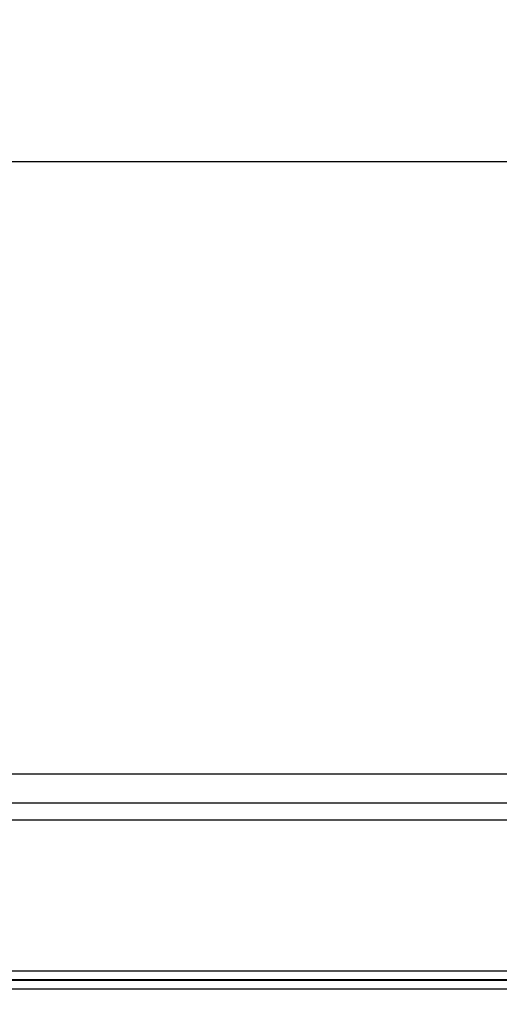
# Model space of a CAD drawing. Header units: millimetres. Extents: x 0 to 1118, y 0 to 864.
# Tile 15 of 67: x 270 to 326, y 242 to 357. Entities that reach past the tile are written whole.
import ezdxf

# ---------------------------------------------------------------- set-up
doc = ezdxf.new("R2010")
doc.units = ezdxf.units.MM
doc.layers.add('DIMENSIONS', color=140, linetype='Continuous', lineweight=25)
doc.styles.add('SLDTEXTSTYLE0', font='TXT', dxfattribs={"width": 0.75})
doc.dimstyles.new('SLDDIMSTYLE0', dxfattribs={"dimtxt": 10, "dimasz": 10, "dimexe": 0, "dimexo": 0.0625, "dimgap": 2.5, "dimtad": 0, "dimtih": 1, "dimtoh": 1, "dimdec": 1, "dimrnd": 1e-09, "dimzin": 4, "dimdsep": 46, "dimtxsty": 'SLDTEXTSTYLE0', "dimsah": 1, "dimcen": 0.09, "dimadec": 0, "dimazin": 1, "dimtfac": 1, "dimtdec": 1, "dimtofl": 0, "dimtmove": 0, "dimatfit": 3, "dimfxl": 0, "dimfrac": 2, "dimtolj": 1, "dimtzin": 12, "dimarcsym": 0})

# ---------------------------------------------------------------- blocks, each defined once
blk = doc.blocks.new('_D_10')
at = {"layer": 'DIMENSIONS'}
for p, q in [((214.5, 243.63), (214.5, 343.86)), ((560.5, 243.63), (560.5, 343.86)), ((370.88, 342.16), (367.83, 342.16)), ((367.83, 342.16), (367.83, 326.28)), ((404.13, 342.16), (407.18, 342.16)), ((407.18, 342.16), (407.18, 326.28)), ((214.5, 340.69), (362.76, 340.69)), ((560.5, 340.69), (412.25, 340.69)), ((367.83, 326.28), (370.88, 326.28)), ((407.18, 326.28), (404.13, 326.28))]:
    blk.add_line(p, q, dxfattribs=at)
for points in [[(214.5, 340.69), (224.5, 339.15), (224.5, 342.22)], [(560.5, 340.69), (550.5, 342.22), (550.5, 339.15)]]:
    blk.add_solid(points, dxfattribs=at)
at = {"layer": 'DIMENSIONS', "char_height": 10, "attachment_point": 1, "style": 'SLDTEXTSTYLE0'}
for s, insert in [('346.0', (370.88, 357.08)), ('13.62', (370.88, 339.17))]:
    blk.add_mtext(s, dxfattribs=dict(at, insert=insert))

msp = doc.modelspace()

# ---------------------------------------------------------------- linework, layer by layer
for p, q in [((511.24, 269.2), (263.74, 269.2)), ((353.32, 265.82), (262.63, 265.82)), ((512.38, 263.83), (262.63, 263.83)), ((214.5, 246.25), (560.5, 246.25)), ((214.5, 245.26), (560.5, 245.26)), ((560.5, 245.12), (214.5, 245.12)), ((560.5, 244.12), (214.5, 244.12))]:
    msp.add_line(p, q)

# ---------------------------------------------------------------- dimensions: what is measured, and where the dimension line sits
at = {"layer": 'DIMENSIONS'}
dim = msp.add_linear_dim(base=(560.5, 340.69), p1=(214.5, 242.36), p2=(560.5, 242.36), dimstyle='SLDDIMSTYLE0', dxfattribs=at)
dim.commit()
dim.dimension.update_dxf_attribs({"geometry": '_D_10', "text_midpoint": (387.5, 340.69), "dimtype": 160})

doc.saveas('drawing.dxf')
